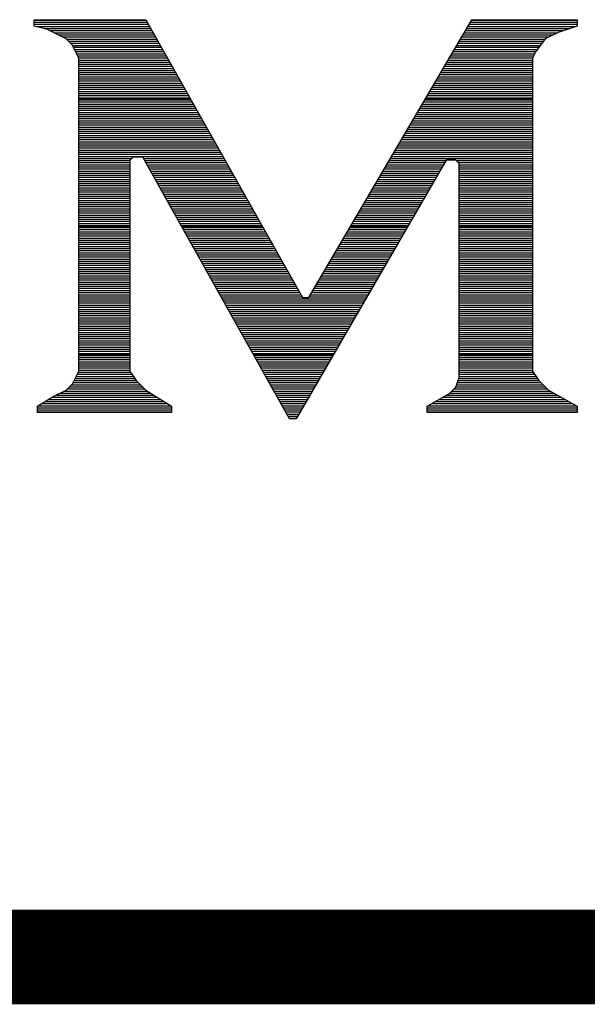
# Model space of a CAD drawing. Extents: x -10 to 137, y -26 to 192.
# Tile 9 of 78: x 27.53 to 29.05, y -13.18 to -10.53. Entities that reach past the tile are written whole.
import ezdxf

# ---------------------------------------------------------------- set-up
doc = ezdxf.new("R2010")
doc.units = 0
doc.layers.add('DF_TITLE_BLOCK', color=2, linetype='CONTINUOUS')

msp = doc.modelspace()

# ---------------------------------------------------------------- linework, layer by layer
at = {"layer": 'DF_TITLE_BLOCK'}
for points in [[(27.568502, -10.550652), (27.568502, -10.533634)], [(27.568502, -10.533634), (27.86873, -10.533634)], [(27.568502, -10.550652), (27.568502, -10.533634)], [(27.568502, -10.533634), (27.86873, -10.533634)], [(27.568502, -10.533634), (27.86873, -10.533634)], [(27.568502, -10.550652), (27.568502, -10.533634)], [(27.568502, -10.534904), (27.869492, -10.534904)], [(27.568502, -10.540492), (27.87254, -10.540492)], [(27.86873, -10.533634), (28.288592, -11.279378)], [(27.86873, -10.533634), (28.288592, -11.279378)], [(27.86873, -10.533634), (28.288592, -11.279378)], [(28.305864, -11.279378), (28.743252, -10.533634)], [(28.305864, -11.279378), (28.743252, -10.533634)], [(28.305864, -11.279378), (28.743252, -10.533634)], [(28.738934, -10.540492), (29.025954, -10.540492)], [(28.742236, -10.534904), (29.025954, -10.534904)], [(28.743252, -10.533634), (29.025954, -10.533634)], [(28.743252, -10.533634), (29.025954, -10.533634)], [(28.743252, -10.533634), (29.025954, -10.533634)], [(29.025954, -10.533634), (29.025954, -10.550652)], [(29.025954, -10.533634), (29.025954, -10.550652)], [(29.025954, -10.533634), (29.025954, -10.550652)], [(27.568502, -10.54608), (27.875842, -10.54608)], [(27.602792, -10.559288), (27.568502, -10.550652)], [(27.602792, -10.559288), (27.568502, -10.550652)], [(27.602792, -10.559288), (27.568502, -10.550652)], [(27.573074, -10.551922), (27.87889, -10.551922)], [(27.59568, -10.557256), (27.882192, -10.557256)], [(27.654354, -10.584942), (27.602792, -10.559288)], [(27.654354, -10.584942), (27.602792, -10.559288)], [(27.654354, -10.584942), (27.602792, -10.559288)], [(27.610412, -10.562844), (27.88524, -10.562844)], [(28.725726, -10.562844), (28.98887, -10.562844)], [(28.729028, -10.557256), (29.005888, -10.557256)], [(28.73233, -10.551922), (29.022652, -10.551922)], [(28.735632, -10.54608), (29.025954, -10.54608)], [(28.974392, -10.567924), (28.940102, -10.584942)], [(28.974392, -10.567924), (28.940102, -10.584942)], [(28.974392, -10.567924), (28.940102, -10.584942)], [(29.025954, -10.550652), (28.974392, -10.567924)], [(29.025954, -10.550652), (28.974392, -10.567924)], [(29.025954, -10.550652), (28.974392, -10.567924)], [(27.621842, -10.568686), (27.888542, -10.568686)], [(27.633018, -10.574274), (27.89159, -10.574274)], [(27.644194, -10.579862), (27.894638, -10.579862)], [(27.671372, -10.602214), (27.654354, -10.584942)], [(27.671372, -10.602214), (27.654354, -10.584942)], [(27.671372, -10.602214), (27.654354, -10.584942)], [(27.654862, -10.58545), (27.89794, -10.58545)], [(27.66045, -10.591038), (27.901242, -10.591038)], [(28.709216, -10.591038), (28.93553, -10.591038)], [(28.712772, -10.58545), (28.939848, -10.58545)], [(28.71582, -10.579862), (28.950516, -10.579862)], [(28.719122, -10.574274), (28.961692, -10.574274)], [(28.722678, -10.568686), (28.972868, -10.568686)], [(28.940102, -10.584942), (28.914702, -10.619232)], [(28.940102, -10.584942), (28.914702, -10.619232)], [(28.940102, -10.584942), (28.914702, -10.619232)], [(27.666038, -10.59688), (27.90429, -10.59688)], [(27.688644, -10.636504), (27.671372, -10.602214)], [(27.688644, -10.636504), (27.671372, -10.602214)], [(27.688644, -10.636504), (27.671372, -10.602214)], [(27.671626, -10.602468), (27.907338, -10.602468)], [(27.67442, -10.607802), (27.91064, -10.607802)], [(27.677214, -10.613644), (27.913688, -10.613644)], [(27.680262, -10.619232), (27.91699, -10.619232)], [(28.69296, -10.619232), (28.914702, -10.619232)], [(28.696262, -10.613644), (28.918766, -10.613644)], [(28.69931, -10.607802), (28.923084, -10.607802)], [(28.702866, -10.602468), (28.927148, -10.602468)], [(28.705914, -10.59688), (28.931466, -10.59688)], [(28.914702, -10.619232), (28.905812, -10.636504)], [(28.914702, -10.619232), (28.905812, -10.636504)], [(28.914702, -10.619232), (28.905812, -10.636504)], [(27.682802, -10.62482), (27.920292, -10.62482)], [(27.685596, -10.630408), (27.92334, -10.630408)], [(27.688644, -10.635996), (27.926388, -10.635996)], [(27.688644, -11.476482), (27.688644, -10.636504)], [(27.688644, -11.476482), (27.688644, -10.636504)], [(27.688644, -11.476482), (27.688644, -10.636504)], [(27.688644, -10.641838), (27.92969, -10.641838)], [(27.688644, -10.647426), (27.932738, -10.647426)], [(28.67645, -10.647426), (28.905812, -10.647426)], [(28.679498, -10.641838), (28.905812, -10.641838)], [(28.683054, -10.635996), (28.906066, -10.635996)], [(28.686356, -10.630408), (28.90886, -10.630408)], [(28.689404, -10.62482), (28.911654, -10.62482)], [(28.905812, -10.636504), (28.905812, -11.476482)], [(28.905812, -10.636504), (28.905812, -11.476482)], [(28.905812, -10.636504), (28.905812, -11.476482)], [(27.688644, -10.653014), (27.935786, -10.653014)], [(27.688644, -10.658602), (27.939088, -10.658602)], [(27.688644, -10.66419), (27.94239, -10.66419)], [(27.688644, -10.669778), (27.945438, -10.669778)], [(28.663242, -10.669778), (28.905812, -10.669778)], [(28.666544, -10.66419), (28.905812, -10.66419)], [(28.669592, -10.658602), (28.905812, -10.658602)], [(28.673148, -10.653014), (28.905812, -10.653014)], [(27.688644, -10.675366), (27.94874, -10.675366)], [(27.688644, -10.680954), (27.951788, -10.680954)], [(27.688644, -10.686796), (27.954836, -10.686796)], [(27.688644, -10.692384), (27.958138, -10.692384)], [(27.688644, -10.697972), (27.96144, -10.697972)], [(28.646732, -10.697972), (28.905812, -10.697972)], [(28.650034, -10.692384), (28.905812, -10.692384)], [(28.653336, -10.686796), (28.905812, -10.686796)], [(28.656638, -10.680954), (28.905812, -10.680954)], [(28.65994, -10.675366), (28.905812, -10.675366)], [(27.688644, -10.70356), (27.964488, -10.70356)], [(27.688644, -10.709148), (27.967536, -10.709148)], [(27.688644, -10.714736), (27.970838, -10.714736)], [(27.688644, -10.720324), (27.973886, -10.720324)], [(27.688644, -10.725912), (27.977188, -10.725912)], [(28.630222, -10.725912), (28.905812, -10.725912)], [(28.633524, -10.720324), (28.905812, -10.720324)], [(28.636826, -10.714736), (28.905812, -10.714736)], [(28.640128, -10.709148), (28.905812, -10.709148)], [(28.64343, -10.70356), (28.905812, -10.70356)], [(27.688644, -10.731754), (27.980236, -10.731754)], [(27.688644, -10.737342), (27.983538, -10.737342)], [(27.688644, -10.74293), (27.986586, -10.74293)], [(27.688644, -10.745216), (27.98811, -10.745216)], [(27.688644, -10.748518), (27.989888, -10.748518)], [(28.617014, -10.748518), (28.905812, -10.748518)], [(28.619046, -10.745216), (28.905812, -10.745216)], [(28.620316, -10.74293), (28.905812, -10.74293)], [(28.623618, -10.737342), (28.905812, -10.737342)], [(28.62692, -10.731754), (28.905812, -10.731754)], [(27.688644, -10.754106), (27.992936, -10.754106)], [(27.688644, -10.759948), (27.995984, -10.759948)], [(27.688644, -10.765282), (27.999286, -10.765282)], [(27.688644, -10.77087), (28.002588, -10.77087)], [(27.688644, -10.776712), (28.005636, -10.776712)], [(28.600504, -10.776712), (28.905812, -10.776712)], [(28.603806, -10.77087), (28.905812, -10.77087)], [(28.607108, -10.765282), (28.905812, -10.765282)], [(28.61041, -10.759948), (28.905812, -10.759948)], [(28.613712, -10.754106), (28.905812, -10.754106)], [(27.688644, -10.7823), (28.008684, -10.7823)], [(27.688644, -10.787888), (28.011986, -10.787888)], [(27.688644, -10.793476), (28.015034, -10.793476)], [(27.688644, -10.799064), (28.018336, -10.799064)], [(27.688644, -10.804906), (28.021638, -10.804906)], [(28.583994, -10.804906), (28.905812, -10.804906)], [(28.587296, -10.799064), (28.905812, -10.799064)], [(28.590598, -10.793476), (28.905812, -10.793476)], [(28.5939, -10.787888), (28.905812, -10.787888)], [(28.597202, -10.7823), (28.905812, -10.7823)], [(27.688644, -10.810494), (28.024686, -10.810494)], [(27.688644, -10.815828), (28.027734, -10.815828)], [(27.688644, -10.82167), (28.031036, -10.82167)], [(27.688644, -10.827258), (28.034084, -10.827258)], [(28.57104, -10.827258), (28.905812, -10.827258)], [(28.574088, -10.82167), (28.905812, -10.82167)], [(28.57739, -10.815828), (28.905812, -10.815828)], [(28.580946, -10.810494), (28.905812, -10.810494)], [(27.688644, -10.832846), (28.037132, -10.832846)], [(27.688644, -10.838434), (28.040434, -10.838434)], [(27.688644, -10.844022), (28.043736, -10.844022)], [(27.688644, -10.849864), (28.046784, -10.849864)], [(27.688644, -10.855452), (28.050086, -10.855452)], [(28.55453, -10.855452), (28.905812, -10.855452)], [(28.557578, -10.849864), (28.905812, -10.849864)], [(28.561134, -10.844022), (28.905812, -10.844022)], [(28.564182, -10.838434), (28.905812, -10.838434)], [(28.567484, -10.832846), (28.905812, -10.832846)], [(27.688644, -10.86104), (28.053134, -10.86104)], [(27.688644, -10.866628), (28.056182, -10.866628)], [(27.688644, -10.872216), (28.059484, -10.872216)], [(27.688644, -10.877804), (28.062786, -10.877804)], [(27.688644, -10.883392), (28.065834, -10.883392)], [(28.537766, -10.883392), (28.905812, -10.883392)], [(28.541322, -10.877804), (28.905812, -10.877804)], [(28.544624, -10.872216), (28.905812, -10.872216)], [(28.547672, -10.866628), (28.905812, -10.866628)], [(28.551228, -10.86104), (28.905812, -10.86104)], [(27.688644, -10.88898), (28.068882, -10.88898)], [(27.688644, -10.894822), (28.072184, -10.894822)], [(27.688644, -10.90041), (28.075232, -10.90041)], [(27.688644, -10.905998), (27.83063, -10.905998)], [(27.688644, -10.911586), (27.825804, -10.911586)], [(27.83444, -10.902188), (27.825804, -10.910824)], [(27.83444, -10.902188), (27.825804, -10.910824)], [(27.83444, -10.902188), (27.825804, -10.910824)], [(27.825804, -10.910824), (27.825804, -11.476482)], [(27.825804, -10.910824), (27.825804, -11.476482)], [(27.825804, -10.910824), (27.825804, -11.476482)], [(27.860094, -10.902188), (27.83444, -10.902188)], [(27.860094, -10.902188), (27.83444, -10.902188)], [(27.860094, -10.902188), (27.83444, -10.902188)], [(28.254302, -11.605006), (27.860094, -10.902188)], [(28.254302, -11.605006), (27.860094, -10.902188)], [(28.254302, -11.605006), (27.860094, -10.902188)], [(27.86238, -10.905998), (28.078534, -10.905998)], [(27.865428, -10.911586), (28.081582, -10.911586)], [(28.674672, -10.910824), (28.271574, -11.605006)], [(28.674672, -10.910824), (28.271574, -11.605006)], [(28.674672, -10.910824), (28.271574, -11.605006)], [(28.52151, -10.911586), (28.67391, -10.911586)], [(28.524812, -10.905998), (28.905812, -10.905998)], [(28.528114, -10.90041), (28.905812, -10.90041)], [(28.531416, -10.894822), (28.905812, -10.894822)], [(28.534718, -10.88898), (28.905812, -10.88898)], [(28.700072, -10.910824), (28.674672, -10.910824)], [(28.700072, -10.910824), (28.674672, -10.910824)], [(28.700072, -10.910824), (28.674672, -10.910824)], [(28.708962, -10.919206), (28.700072, -10.910824)], [(28.708962, -10.919206), (28.700072, -10.910824)], [(28.708962, -10.919206), (28.700072, -10.910824)], [(28.701088, -10.911586), (28.905812, -10.911586)], [(27.688644, -10.917174), (27.825804, -10.917174)], [(27.688644, -10.922762), (27.825804, -10.922762)], [(27.688644, -10.92835), (27.825804, -10.92835)], [(27.688644, -10.933938), (27.825804, -10.933938)], [(27.868476, -10.917174), (28.084884, -10.917174)], [(27.871778, -10.922762), (28.087932, -10.922762)], [(27.874826, -10.92835), (28.091234, -10.92835)], [(27.877874, -10.933938), (28.094282, -10.933938)], [(28.508302, -10.933938), (28.660956, -10.933938)], [(28.511604, -10.92835), (28.664258, -10.92835)], [(28.514906, -10.922762), (28.667306, -10.922762)], [(28.518208, -10.917174), (28.670862, -10.917174)], [(28.706676, -10.917174), (28.905812, -10.917174)], [(28.708962, -11.493754), (28.708962, -10.919206)], [(28.708962, -11.493754), (28.708962, -10.919206)], [(28.708962, -11.493754), (28.708962, -10.919206)], [(28.708962, -10.922762), (28.905812, -10.922762)], [(28.708962, -10.92835), (28.905812, -10.92835)], [(28.708962, -10.933938), (28.905812, -10.933938)], [(27.688644, -10.93978), (27.825804, -10.93978)], [(27.688644, -10.945368), (27.825804, -10.945368)], [(27.688644, -10.950956), (27.825804, -10.950956)], [(27.688644, -10.956544), (27.825804, -10.956544)], [(27.688644, -10.962132), (27.825804, -10.962132)], [(27.881176, -10.93978), (28.09733, -10.93978)], [(27.884478, -10.945368), (28.100632, -10.945368)], [(27.887526, -10.950956), (28.103934, -10.950956)], [(27.890574, -10.956544), (28.106982, -10.956544)], [(27.893876, -10.962132), (28.11003, -10.962132)], [(28.491792, -10.962132), (28.6447, -10.962132)], [(28.495094, -10.956544), (28.648002, -10.956544)], [(28.498396, -10.950956), (28.65105, -10.950956)], [(28.501698, -10.945368), (28.654352, -10.945368)], [(28.505, -10.93978), (28.657654, -10.93978)], [(28.708962, -10.93978), (28.905812, -10.93978)], [(28.708962, -10.945368), (28.905812, -10.945368)], [(28.708962, -10.950956), (28.905812, -10.950956)], [(28.708962, -10.956544), (28.905812, -10.956544)], [(28.708962, -10.962132), (28.905812, -10.962132)], [(27.688644, -10.967974), (27.825804, -10.967974)], [(27.688644, -10.973308), (27.825804, -10.973308)], [(27.688644, -10.978896), (27.825804, -10.978896)], [(27.688644, -10.984738), (27.825804, -10.984738)], [(27.688644, -10.990326), (27.825804, -10.990326)], [(27.896924, -10.967974), (28.113332, -10.967974)], [(27.899972, -10.973308), (28.11638, -10.973308)], [(27.903274, -10.978896), (28.119682, -10.978896)], [(27.906576, -10.984738), (28.12273, -10.984738)], [(27.909624, -10.990326), (28.126032, -10.990326)], [(28.475282, -10.990326), (28.62819, -10.990326)], [(28.478584, -10.984738), (28.631492, -10.984738)], [(28.481886, -10.978896), (28.634794, -10.978896)], [(28.485188, -10.973308), (28.638096, -10.973308)], [(28.48849, -10.967974), (28.641398, -10.967974)], [(28.708962, -10.967974), (28.905812, -10.967974)], [(28.708962, -10.973308), (28.905812, -10.973308)], [(28.708962, -10.978896), (28.905812, -10.978896)], [(28.708962, -10.984738), (28.905812, -10.984738)], [(28.708962, -10.990326), (28.905812, -10.990326)], [(27.688644, -10.995914), (27.825804, -10.995914)], [(27.688644, -11.001502), (27.825804, -11.001502)], [(27.688644, -11.00709), (27.825804, -11.00709)], [(27.688644, -11.012932), (27.825804, -11.012932)], [(27.912672, -10.995914), (28.12908, -10.995914)], [(27.915974, -11.001502), (28.132382, -11.001502)], [(27.919022, -11.00709), (28.13543, -11.00709)], [(27.92207, -11.012932), (28.138478, -11.012932)], [(28.462074, -11.012932), (28.615236, -11.012932)], [(28.465376, -11.00709), (28.618538, -11.00709)], [(28.468678, -11.001502), (28.62184, -11.001502)], [(28.47198, -10.995914), (28.625142, -10.995914)], [(28.708962, -10.995914), (28.905812, -10.995914)], [(28.708962, -11.001502), (28.905812, -11.001502)], [(28.708962, -11.00709), (28.905812, -11.00709)], [(28.708962, -11.012932), (28.905812, -11.012932)], [(27.688644, -11.01852), (27.825804, -11.01852)], [(27.688644, -11.023854), (27.825804, -11.023854)], [(27.688644, -11.029696), (27.825804, -11.029696)], [(27.688644, -11.035284), (27.825804, -11.035284)], [(27.688644, -11.040872), (27.825804, -11.040872)], [(27.925372, -11.01852), (28.14178, -11.01852)], [(27.928674, -11.023854), (28.145082, -11.023854)], [(27.931722, -11.029696), (28.14813, -11.029696)], [(27.93477, -11.035284), (28.151178, -11.035284)], [(27.938072, -11.040872), (28.15448, -11.040872)], [(28.445564, -11.040872), (28.59898, -11.040872)], [(28.44912, -11.035284), (28.602282, -11.035284)], [(28.452168, -11.029696), (28.605584, -11.029696)], [(28.45547, -11.023854), (28.608632, -11.023854)], [(28.458772, -11.01852), (28.611934, -11.01852)], [(28.708962, -11.01852), (28.905812, -11.01852)], [(28.708962, -11.023854), (28.905812, -11.023854)], [(28.708962, -11.029696), (28.905812, -11.029696)], [(28.708962, -11.035284), (28.905812, -11.035284)], [(28.708962, -11.040872), (28.905812, -11.040872)], [(27.688644, -11.04646), (27.825804, -11.04646)], [(27.688644, -11.052048), (27.825804, -11.052048)], [(27.688644, -11.05789), (27.825804, -11.05789)], [(27.688644, -11.063478), (27.825804, -11.063478)], [(27.688644, -11.069066), (27.825804, -11.069066)], [(27.94112, -11.04646), (28.157528, -11.04646)], [(27.944168, -11.052048), (28.16083, -11.052048)], [(27.94747, -11.05789), (28.164132, -11.05789)], [(27.950518, -11.063478), (28.16718, -11.063478)], [(27.95382, -11.069066), (28.170228, -11.069066)], [(28.429308, -11.069066), (28.582724, -11.069066)], [(28.432356, -11.063478), (28.585772, -11.063478)], [(28.435658, -11.05789), (28.589328, -11.05789)], [(28.439214, -11.052048), (28.592376, -11.052048)], [(28.442262, -11.04646), (28.595678, -11.04646)], [(28.708962, -11.04646), (28.905812, -11.04646)], [(28.708962, -11.052048), (28.905812, -11.052048)], [(28.708962, -11.05789), (28.905812, -11.05789)], [(28.708962, -11.063478), (28.905812, -11.063478)], [(28.708962, -11.069066), (28.905812, -11.069066)], [(27.688644, -11.074654), (27.825804, -11.074654)], [(27.688644, -11.080242), (27.825804, -11.080242)], [(27.688644, -11.08583), (27.825804, -11.08583)], [(27.688644, -11.088116), (27.825804, -11.088116)], [(27.688644, -11.091418), (27.825804, -11.091418)], [(27.956868, -11.074654), (28.17353, -11.074654)], [(27.96017, -11.080242), (28.176578, -11.080242)], [(27.963218, -11.08583), (28.179626, -11.08583)], [(27.964488, -11.088116), (28.18115, -11.088116)], [(27.966266, -11.091418), (28.182928, -11.091418)], [(28.415846, -11.091418), (28.569516, -11.091418)], [(28.417878, -11.088116), (28.571548, -11.088116)], [(28.419402, -11.08583), (28.572818, -11.08583)], [(28.42245, -11.080242), (28.57612, -11.080242)], [(28.425752, -11.074654), (28.579422, -11.074654)], [(28.708962, -11.074654), (28.905812, -11.074654)], [(28.708962, -11.080242), (28.905812, -11.080242)], [(28.708962, -11.08583), (28.905812, -11.08583)], [(28.708962, -11.088116), (28.905812, -11.088116)], [(28.708962, -11.091418), (28.905812, -11.091418)], [(27.688644, -11.097006), (27.825804, -11.097006)], [(27.688644, -11.102848), (27.825804, -11.102848)], [(27.688644, -11.108436), (27.825804, -11.108436)], [(27.688644, -11.114024), (27.825804, -11.114024)], [(27.688644, -11.119612), (27.825804, -11.119612)], [(27.969568, -11.097006), (28.18623, -11.097006)], [(27.972616, -11.102848), (28.189278, -11.102848)], [(27.975918, -11.108436), (28.19258, -11.108436)], [(27.978966, -11.114024), (28.195628, -11.114024)], [(27.982014, -11.119612), (28.198676, -11.119612)], [(28.39959, -11.119612), (28.55326, -11.119612)], [(28.402892, -11.114024), (28.556562, -11.114024)], [(28.40594, -11.108436), (28.559864, -11.108436)], [(28.409496, -11.102848), (28.562912, -11.102848)], [(28.412798, -11.097006), (28.566468, -11.097006)], [(28.708962, -11.097006), (28.905812, -11.097006)], [(28.708962, -11.102848), (28.905812, -11.102848)], [(28.708962, -11.108436), (28.905812, -11.108436)], [(28.708962, -11.114024), (28.905812, -11.114024)], [(28.708962, -11.119612), (28.905812, -11.119612)], [(27.688644, -11.1252), (27.825804, -11.1252)], [(27.688644, -11.130788), (27.825804, -11.130788)], [(27.688644, -11.136376), (27.825804, -11.136376)], [(27.688644, -11.141964), (27.825804, -11.141964)], [(27.688644, -11.147806), (27.825804, -11.147806)], [(27.985316, -11.1252), (28.201978, -11.1252)], [(27.988364, -11.130788), (28.20528, -11.130788)], [(27.991412, -11.136376), (28.208328, -11.136376)], [(27.994714, -11.141964), (28.211376, -11.141964)], [(27.998016, -11.147806), (28.214678, -11.147806)], [(28.38308, -11.147806), (28.537004, -11.147806)], [(28.386382, -11.141964), (28.540306, -11.141964)], [(28.389684, -11.136376), (28.543608, -11.136376)], [(28.392986, -11.130788), (28.546656, -11.130788)], [(28.396034, -11.1252), (28.549958, -11.1252)], [(28.708962, -11.1252), (28.905812, -11.1252)], [(28.708962, -11.130788), (28.905812, -11.130788)], [(28.708962, -11.136376), (28.905812, -11.136376)], [(28.708962, -11.141964), (28.905812, -11.141964)], [(28.708962, -11.147806), (28.905812, -11.147806)], [(27.688644, -11.153394), (27.825804, -11.153394)], [(27.688644, -11.158982), (27.825804, -11.158982)], [(27.688644, -11.16457), (27.825804, -11.16457)], [(27.688644, -11.170158), (27.825804, -11.170158)], [(27.688644, -11.176), (27.825804, -11.176)], [(28.001064, -11.153394), (28.217726, -11.153394)], [(28.004112, -11.158982), (28.221028, -11.158982)], [(28.007414, -11.16457), (28.224076, -11.16457)], [(28.010462, -11.170158), (28.227378, -11.170158)], [(28.01351, -11.176), (28.230426, -11.176)], [(28.36657, -11.176), (28.520748, -11.176)], [(28.369872, -11.170158), (28.523796, -11.170158)], [(28.373174, -11.16457), (28.527098, -11.16457)], [(28.376476, -11.158982), (28.5304, -11.158982)], [(28.379778, -11.153394), (28.533702, -11.153394)], [(28.708962, -11.153394), (28.905812, -11.153394)], [(28.708962, -11.158982), (28.905812, -11.158982)], [(28.708962, -11.16457), (28.905812, -11.16457)], [(28.708962, -11.170158), (28.905812, -11.170158)], [(28.708962, -11.176), (28.905812, -11.176)], [(27.688644, -11.181334), (27.825804, -11.181334)], [(27.688644, -11.186922), (27.825804, -11.186922)], [(27.688644, -11.192764), (27.825804, -11.192764)], [(27.688644, -11.198352), (27.825804, -11.198352)], [(28.016812, -11.181334), (28.233728, -11.181334)], [(28.020114, -11.186922), (28.236776, -11.186922)], [(28.023162, -11.192764), (28.239824, -11.192764)], [(28.02621, -11.198352), (28.243126, -11.198352)], [(28.353362, -11.198352), (28.50754, -11.198352)], [(28.356664, -11.192764), (28.510842, -11.192764)], [(28.359966, -11.186922), (28.514144, -11.186922)], [(28.363268, -11.181334), (28.517446, -11.181334)], [(28.708962, -11.181334), (28.905812, -11.181334)], [(28.708962, -11.186922), (28.905812, -11.186922)], [(28.708962, -11.192764), (28.905812, -11.192764)], [(28.708962, -11.198352), (28.905812, -11.198352)], [(27.688644, -11.20394), (27.825804, -11.20394)], [(27.688644, -11.209528), (27.825804, -11.209528)], [(27.688644, -11.215116), (27.825804, -11.215116)], [(27.688644, -11.220958), (27.825804, -11.220958)], [(27.688644, -11.226546), (27.825804, -11.226546)], [(28.029512, -11.20394), (28.246428, -11.20394)], [(28.03256, -11.209528), (28.249476, -11.209528)], [(28.035608, -11.215116), (28.252524, -11.215116)], [(28.03891, -11.220958), (28.255826, -11.220958)], [(28.042212, -11.226546), (28.258874, -11.226546)], [(28.336852, -11.226546), (28.491284, -11.226546)], [(28.340154, -11.220958), (28.494586, -11.220958)], [(28.343456, -11.215116), (28.497888, -11.215116)], [(28.346758, -11.209528), (28.50119, -11.209528)], [(28.35006, -11.20394), (28.504238, -11.20394)], [(28.708962, -11.20394), (28.905812, -11.20394)], [(28.708962, -11.209528), (28.905812, -11.209528)], [(28.708962, -11.215116), (28.905812, -11.215116)], [(28.708962, -11.220958), (28.905812, -11.220958)], [(28.708962, -11.226546), (28.905812, -11.226546)], [(27.688644, -11.23188), (27.825804, -11.23188)], [(27.688644, -11.237722), (27.825804, -11.237722)], [(27.688644, -11.24331), (27.825804, -11.24331)], [(27.688644, -11.248898), (27.825804, -11.248898)], [(27.688644, -11.254486), (27.825804, -11.254486)], [(28.04526, -11.23188), (28.262176, -11.23188)], [(28.048308, -11.237722), (28.265224, -11.237722)], [(28.05161, -11.24331), (28.268526, -11.24331)], [(28.054658, -11.248898), (28.271574, -11.248898)], [(28.057706, -11.254486), (28.274876, -11.254486)], [(28.320342, -11.254486), (28.475028, -11.254486)], [(28.323644, -11.248898), (28.47833, -11.248898)], [(28.326946, -11.24331), (28.481378, -11.24331)], [(28.330248, -11.237722), (28.484934, -11.237722)], [(28.33355, -11.23188), (28.487982, -11.23188)], [(28.708962, -11.23188), (28.905812, -11.23188)], [(28.708962, -11.237722), (28.905812, -11.237722)], [(28.708962, -11.24331), (28.905812, -11.24331)], [(28.708962, -11.248898), (28.905812, -11.248898)], [(28.708962, -11.254486), (28.905812, -11.254486)], [(27.688644, -11.260074), (27.825804, -11.260074)], [(27.688644, -11.265916), (27.825804, -11.265916)], [(27.688644, -11.271504), (27.825804, -11.271504)], [(27.688644, -11.277092), (27.825804, -11.277092)], [(28.061008, -11.260074), (28.277924, -11.260074)], [(28.064056, -11.265916), (28.280972, -11.265916)], [(28.067358, -11.271504), (28.284274, -11.271504)], [(28.070406, -11.277092), (28.287576, -11.277092)], [(28.288592, -11.279378), (28.305864, -11.279378)], [(28.288592, -11.279378), (28.305864, -11.279378)], [(28.288592, -11.279378), (28.305864, -11.279378)], [(28.307388, -11.277092), (28.462074, -11.277092)], [(28.310436, -11.271504), (28.465122, -11.271504)], [(28.313738, -11.265916), (28.468424, -11.265916)], [(28.31704, -11.260074), (28.471726, -11.260074)], [(28.708962, -11.260074), (28.905812, -11.260074)], [(28.708962, -11.265916), (28.905812, -11.265916)], [(28.708962, -11.271504), (28.905812, -11.271504)], [(28.708962, -11.277092), (28.905812, -11.277092)], [(27.688644, -11.28268), (27.825804, -11.28268)], [(27.688644, -11.288268), (27.825804, -11.288268)], [(27.688644, -11.293856), (27.825804, -11.293856)], [(27.688644, -11.299444), (27.825804, -11.299444)], [(27.688644, -11.305032), (27.825804, -11.305032)], [(28.073708, -11.28268), (28.458518, -11.28268)], [(28.076756, -11.288268), (28.45547, -11.288268)], [(28.079804, -11.293856), (28.452168, -11.293856)], [(28.083106, -11.299444), (28.448866, -11.299444)], [(28.086154, -11.305032), (28.445564, -11.305032)], [(28.708962, -11.28268), (28.905812, -11.28268)], [(28.708962, -11.288268), (28.905812, -11.288268)], [(28.708962, -11.293856), (28.905812, -11.293856)], [(28.708962, -11.299444), (28.905812, -11.299444)], [(28.708962, -11.305032), (28.905812, -11.305032)], [(27.688644, -11.310874), (27.825804, -11.310874)], [(27.688644, -11.316462), (27.825804, -11.316462)], [(27.688644, -11.32205), (27.825804, -11.32205)], [(27.688644, -11.327638), (27.825804, -11.327638)], [(27.688644, -11.333226), (27.825804, -11.333226)], [(28.089456, -11.310874), (28.442262, -11.310874)], [(28.092504, -11.316462), (28.439214, -11.316462)], [(28.095552, -11.32205), (28.435912, -11.32205)], [(28.098854, -11.327638), (28.43261, -11.327638)], [(28.101902, -11.333226), (28.429308, -11.333226)], [(28.708962, -11.310874), (28.905812, -11.310874)], [(28.708962, -11.316462), (28.905812, -11.316462)], [(28.708962, -11.32205), (28.905812, -11.32205)], [(28.708962, -11.327638), (28.905812, -11.327638)], [(28.708962, -11.333226), (28.905812, -11.333226)], [(27.688644, -11.338814), (27.825804, -11.338814)], [(27.688644, -11.344402), (27.825804, -11.344402)], [(27.688644, -11.34999), (27.825804, -11.34999)], [(27.688644, -11.355832), (27.825804, -11.355832)], [(28.105204, -11.338814), (28.426006, -11.338814)], [(28.108252, -11.344402), (28.422704, -11.344402)], [(28.111554, -11.34999), (28.419402, -11.34999)], [(28.114602, -11.355832), (28.416354, -11.355832)], [(28.708962, -11.338814), (28.905812, -11.338814)], [(28.708962, -11.344402), (28.905812, -11.344402)], [(28.708962, -11.34999), (28.905812, -11.34999)], [(28.708962, -11.355832), (28.905812, -11.355832)], [(27.688644, -11.36142), (27.825804, -11.36142)], [(27.688644, -11.367008), (27.825804, -11.367008)], [(27.688644, -11.372596), (27.825804, -11.372596)], [(27.688644, -11.378184), (27.825804, -11.378184)], [(27.688644, -11.384026), (27.825804, -11.384026)], [(28.11765, -11.36142), (28.413052, -11.36142)], [(28.120952, -11.367008), (28.40975, -11.367008)], [(28.124, -11.372596), (28.406448, -11.372596)], [(28.127048, -11.378184), (28.403146, -11.378184)], [(28.13035, -11.384026), (28.399844, -11.384026)], [(28.708962, -11.36142), (28.905812, -11.36142)], [(28.708962, -11.367008), (28.905812, -11.367008)], [(28.708962, -11.372596), (28.905812, -11.372596)], [(28.708962, -11.378184), (28.905812, -11.378184)], [(28.708962, -11.384026), (28.905812, -11.384026)], [(27.688644, -11.38936), (27.825804, -11.38936)], [(27.688644, -11.394948), (27.825804, -11.394948)], [(27.688644, -11.40079), (27.825804, -11.40079)], [(27.688644, -11.406378), (27.825804, -11.406378)], [(27.688644, -11.411966), (27.825804, -11.411966)], [(28.133652, -11.38936), (28.396796, -11.38936)], [(28.1367, -11.394948), (28.393494, -11.394948)], [(28.139748, -11.40079), (28.390192, -11.40079)], [(28.14305, -11.406378), (28.38689, -11.406378)], [(28.146098, -11.411966), (28.383588, -11.411966)], [(28.708962, -11.38936), (28.905812, -11.38936)], [(28.708962, -11.394948), (28.905812, -11.394948)], [(28.708962, -11.40079), (28.905812, -11.40079)], [(28.708962, -11.406378), (28.905812, -11.406378)], [(28.708962, -11.411966), (28.905812, -11.411966)], [(27.688644, -11.417554), (27.825804, -11.417554)], [(27.688644, -11.423142), (27.825804, -11.423142)], [(27.688644, -11.428984), (27.825804, -11.428984)], [(27.688644, -11.431016), (27.825804, -11.431016)], [(27.688644, -11.434572), (27.825804, -11.434572)], [(27.688644, -11.44016), (27.825804, -11.44016)], [(28.149146, -11.417554), (28.38054, -11.417554)], [(28.152448, -11.423142), (28.376984, -11.423142)], [(28.15575, -11.428984), (28.373936, -11.428984)], [(28.156766, -11.431016), (28.372412, -11.431016)], [(28.158798, -11.434572), (28.370634, -11.434572)], [(28.161846, -11.44016), (28.367332, -11.44016)], [(28.708962, -11.417554), (28.905812, -11.417554)], [(28.708962, -11.423142), (28.905812, -11.423142)], [(28.708962, -11.428984), (28.905812, -11.428984)], [(28.708962, -11.431016), (28.905812, -11.431016)], [(28.708962, -11.434572), (28.905812, -11.434572)], [(28.708962, -11.44016), (28.905812, -11.44016)], [(27.688644, -11.445748), (27.825804, -11.445748)], [(27.688644, -11.451336), (27.825804, -11.451336)], [(27.688644, -11.456924), (27.825804, -11.456924)], [(27.688644, -11.462512), (27.825804, -11.462512)], [(28.165148, -11.445748), (28.36403, -11.445748)], [(28.168196, -11.451336), (28.360728, -11.451336)], [(28.171244, -11.456924), (28.35768, -11.456924)], [(28.174546, -11.462512), (28.354124, -11.462512)], [(28.708962, -11.445748), (28.905812, -11.445748)], [(28.708962, -11.451336), (28.905812, -11.451336)], [(28.708962, -11.456924), (28.905812, -11.456924)], [(28.708962, -11.462512), (28.905812, -11.462512)], [(27.671372, -11.510772), (27.688644, -11.476482)], [(27.671372, -11.510772), (27.688644, -11.476482)], [(27.671372, -11.510772), (27.688644, -11.476482)], [(27.681532, -11.490706), (27.835202, -11.490706)], [(27.684326, -11.485118), (27.831392, -11.485118)], [(27.68712, -11.47953), (27.827836, -11.47953)], [(27.688644, -11.4681), (27.825804, -11.4681)], [(27.688644, -11.473942), (27.825804, -11.473942)], [(27.825804, -11.476482), (27.842822, -11.502136)], [(27.825804, -11.476482), (27.842822, -11.502136)], [(27.825804, -11.476482), (27.842822, -11.502136)], [(28.177848, -11.4681), (28.351076, -11.4681)], [(28.180896, -11.473942), (28.347774, -11.473942)], [(28.183944, -11.47953), (28.344472, -11.47953)], [(28.187246, -11.485118), (28.34117, -11.485118)], [(28.190294, -11.490706), (28.337868, -11.490706)], [(28.708962, -11.4681), (28.905812, -11.4681)], [(28.708962, -11.473942), (28.905812, -11.473942)], [(28.708962, -11.47953), (28.907844, -11.47953)], [(28.708962, -11.485118), (28.911654, -11.485118)], [(28.708962, -11.490706), (28.915464, -11.490706)], [(28.905812, -11.476482), (28.923084, -11.502136)], [(28.905812, -11.476482), (28.923084, -11.502136)], [(28.905812, -11.476482), (28.923084, -11.502136)], [(27.654354, -11.528044), (27.671372, -11.510772)], [(27.654354, -11.528044), (27.671372, -11.510772)], [(27.654354, -11.528044), (27.671372, -11.510772)], [(27.663498, -11.5189), (27.859586, -11.5189)], [(27.669086, -11.513058), (27.853998, -11.513058)], [(27.67315, -11.50747), (27.848156, -11.50747)], [(27.675944, -11.501882), (27.842822, -11.501882)], [(27.678738, -11.496294), (27.839012, -11.496294)], [(27.842822, -11.502136), (27.86873, -11.528044)], [(27.842822, -11.502136), (27.86873, -11.528044)], [(27.842822, -11.502136), (27.86873, -11.528044)], [(28.193342, -11.496294), (28.33482, -11.496294)], [(28.196644, -11.501882), (28.331264, -11.501882)], [(28.199692, -11.50747), (28.328216, -11.50747)], [(28.202994, -11.513058), (28.324914, -11.513058)], [(28.206042, -11.5189), (28.321612, -11.5189)], [(28.683054, -11.536426), (28.700072, -11.519408)], [(28.683054, -11.536426), (28.700072, -11.519408)], [(28.683054, -11.536426), (28.700072, -11.519408)], [(28.700072, -11.519408), (28.708962, -11.493754)], [(28.700072, -11.519408), (28.708962, -11.493754)], [(28.700072, -11.519408), (28.708962, -11.493754)], [(28.700326, -11.5189), (28.939848, -11.5189)], [(28.702358, -11.513058), (28.934006, -11.513058)], [(28.704136, -11.50747), (28.928418, -11.50747)], [(28.705914, -11.501882), (28.923084, -11.501882)], [(28.707946, -11.496294), (28.919274, -11.496294)], [(28.923084, -11.502136), (28.948992, -11.528044)], [(28.923084, -11.502136), (28.948992, -11.528044)], [(28.923084, -11.502136), (28.948992, -11.528044)], [(27.577392, -11.570716), (27.620064, -11.545062)], [(27.577392, -11.570716), (27.620064, -11.545062)], [(27.577392, -11.570716), (27.620064, -11.545062)], [(27.620064, -11.545062), (27.654354, -11.528044)], [(27.620064, -11.545062), (27.654354, -11.528044)], [(27.620064, -11.545062), (27.654354, -11.528044)], [(27.627684, -11.541252), (27.890066, -11.541252)], [(27.63886, -11.535664), (27.880922, -11.535664)], [(27.650036, -11.530076), (27.872032, -11.530076)], [(27.65791, -11.524488), (27.865174, -11.524488)], [(27.86873, -11.528044), (27.93731, -11.570716)], [(27.86873, -11.528044), (27.93731, -11.570716)], [(27.86873, -11.528044), (27.93731, -11.570716)], [(28.20909, -11.524488), (28.31831, -11.524488)], [(28.212392, -11.530076), (28.315008, -11.530076)], [(28.21544, -11.535664), (28.31196, -11.535664)], [(28.218742, -11.541252), (28.308658, -11.541252)], [(28.62311, -11.570716), (28.683054, -11.536426)], [(28.62311, -11.570716), (28.683054, -11.536426)], [(28.62311, -11.570716), (28.683054, -11.536426)], [(28.674672, -11.541252), (28.972868, -11.541252)], [(28.683816, -11.535664), (28.962708, -11.535664)], [(28.689404, -11.530076), (28.952802, -11.530076)], [(28.695246, -11.524488), (28.945436, -11.524488)], [(28.948992, -11.528044), (29.025954, -11.570716)], [(28.948992, -11.528044), (29.025954, -11.570716)], [(28.948992, -11.528044), (29.025954, -11.570716)], [(27.577392, -11.587988), (27.577392, -11.570716)], [(27.577392, -11.587988), (27.577392, -11.570716)], [(27.577392, -11.587988), (27.577392, -11.570716)], [(27.579678, -11.569446), (27.935024, -11.569446)], [(27.588822, -11.563858), (27.926134, -11.563858)], [(27.59822, -11.558016), (27.917244, -11.558016)], [(27.607618, -11.552428), (27.9081, -11.552428)], [(27.617016, -11.54684), (27.89921, -11.54684)], [(27.93731, -11.570716), (27.93731, -11.587988)], [(27.93731, -11.570716), (27.93731, -11.587988)], [(27.93731, -11.570716), (27.93731, -11.587988)], [(28.22179, -11.54684), (28.305356, -11.54684)], [(28.225092, -11.552428), (28.302054, -11.552428)], [(28.22814, -11.558016), (28.298752, -11.558016)], [(28.231188, -11.563858), (28.29545, -11.563858)], [(28.23449, -11.569446), (28.292402, -11.569446)], [(28.62311, -11.587988), (28.62311, -11.570716)], [(28.62311, -11.587988), (28.62311, -11.570716)], [(28.62311, -11.587988), (28.62311, -11.570716)], [(28.625396, -11.569446), (29.023668, -11.569446)], [(28.635302, -11.563858), (29.013254, -11.563858)], [(28.645208, -11.558016), (29.003348, -11.558016)], [(28.655114, -11.552428), (28.993188, -11.552428)], [(28.664766, -11.54684), (28.983028, -11.54684)], [(29.025954, -11.570716), (29.025954, -11.587988)], [(29.025954, -11.570716), (29.025954, -11.587988)], [(29.025954, -11.570716), (29.025954, -11.587988)], [(27.577392, -11.575034), (27.93731, -11.575034)], [(27.577392, -11.580622), (27.93731, -11.580622)], [(27.577392, -11.58621), (27.93731, -11.58621)], [(27.93731, -11.587988), (27.577392, -11.587988)], [(27.93731, -11.587988), (27.577392, -11.587988)], [(27.93731, -11.587988), (27.577392, -11.587988)], [(28.237538, -11.575034), (28.2891, -11.575034)], [(28.240586, -11.580622), (28.285798, -11.580622)], [(28.243888, -11.58621), (28.282496, -11.58621)], [(28.24719, -11.592052), (28.279194, -11.592052)], [(28.250238, -11.59764), (28.276146, -11.59764)], [(28.62311, -11.575034), (29.025954, -11.575034)], [(28.62311, -11.580622), (29.025954, -11.580622)], [(28.62311, -11.58621), (29.025954, -11.58621)], [(29.025954, -11.587988), (28.62311, -11.587988)], [(29.025954, -11.587988), (28.62311, -11.587988)], [(29.025954, -11.587988), (28.62311, -11.587988)], [(28.253286, -11.602974), (28.27259, -11.602974)], [(28.271574, -11.605006), (28.254302, -11.605006)], [(28.271574, -11.605006), (28.254302, -11.605006)], [(28.271574, -11.605006), (28.254302, -11.605006)]]:
    msp.add_lwpolyline(points, dxfattribs=at)
at = {"layer": 'DF_TITLE_BLOCK', "const_width": 0.254}
msp.add_lwpolyline([(0.702668, -13.048742), (125.289668, -13.048742)], dxfattribs=at)

doc.saveas('drawing.dxf')
